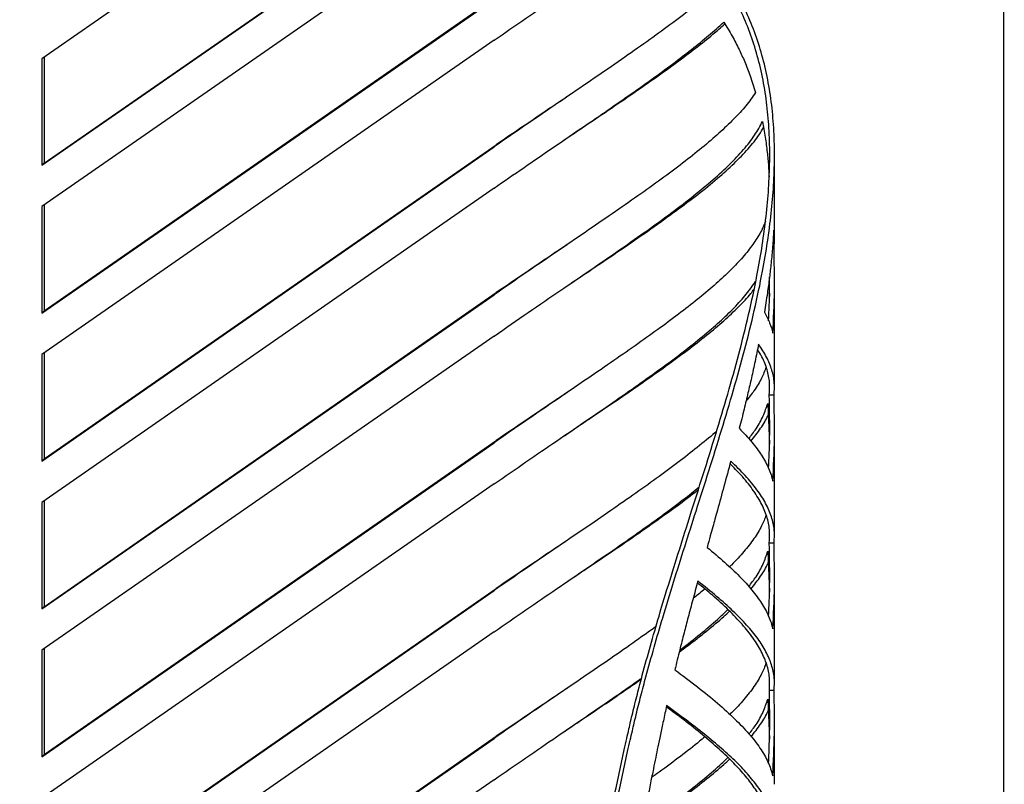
# Model space of a CAD drawing. Header units: millimetres. Extents: x 18 to 3605, y 16 to 2526.
# Tile 17 of 18: x 3192 to 3605, y 1608 to 1929. Entities that reach past the tile are written whole.
import ezdxf

# ---------------------------------------------------------------- set-up
doc = ezdxf.new("R2010")
doc.units = ezdxf.units.MM
doc.header["$LTSCALE"] = 9
doc.layers.add('SCHIZZI', color=9, linetype='Continuous')

msp = doc.modelspace()

# ---------------------------------------------------------------- linework, layer by layer
for p, q in [((3330.44, 2002.28), (3201.45, 1912.69)), ((3201.45, 1867.98), (3376.74, 1989.69)), ((3202.38, 1868.89), (3376.47, 1989.77)), ((3391.23, 1982.46), (3201.45, 1850.64)), ((3202.38, 1806.84), (3392.17, 1938.62)), ((3201.45, 1805.93), (3391.23, 1937.71)), ((3391.23, 1920.41), (3201.45, 1788.59)), ((3201.45, 1912.69), (3201.45, 1867.98)), ((3202.38, 1913.34), (3202.38, 1868.89)), ((3202.38, 1744.79), (3392.17, 1876.57)), ((3420.73, 1878.62), (3423.15, 1880.26)), ((3201.45, 1743.88), (3391.23, 1875.66)), ((3508.96, 1836.68), (3508.96, 1872.43)), ((3202.38, 1868.89), (3201.45, 1867.98)), ((3391.23, 1858.37), (3201.45, 1726.54)), ((3201.45, 1850.64), (3201.45, 1805.93)), ((3202.38, 1851.29), (3202.38, 1806.84)), ((3508.76, 1833.55), (3508.14, 1833.54)), ((3506.58, 1818.97), (3506.84, 1812.93)), ((3508.96, 1803.55), (3508.96, 1820.67)), ((3202.38, 1682.74), (3392.17, 1814.52)), ((3420.73, 1816.56), (3423.16, 1818.2)), ((3201.45, 1681.83), (3391.23, 1813.61)), ((3202.38, 1806.84), (3201.45, 1805.93)), ((3508.86, 1803.55), (3508.85, 1794.16)), ((3391.23, 1796.31), (3201.45, 1664.5)), ((3508.85, 1794.16), (3508.83, 1791.89)), ((3508.96, 1774.63), (3508.96, 1791.89)), ((3201.45, 1788.59), (3201.45, 1743.88)), ((3202.38, 1789.24), (3202.38, 1744.79)), ((3508.76, 1771.5), (3506.76, 1771.46)), ((3506.11, 1768.08), (3506.84, 1750.9)), ((3508.96, 1741.62), (3508.96, 1758.62)), ((3202.38, 1620.69), (3392.17, 1752.47)), ((3420.74, 1754.51), (3423.16, 1756.15)), ((3201.45, 1619.78), (3391.23, 1751.56)), ((3202.38, 1744.79), (3201.45, 1743.88)), ((3508.86, 1741.62), (3508.85, 1732.14)), ((3391.23, 1734.26), (3201.45, 1602.45)), ((3508.85, 1732.14), (3508.83, 1729.84)), ((3508.96, 1712.58), (3508.96, 1729.84)), ((3201.45, 1726.54), (3201.45, 1681.83)), ((3202.38, 1727.19), (3202.38, 1682.74)), ((3508.76, 1709.45), (3506.76, 1709.41)), ((3506.11, 1706.03), (3506.84, 1688.85)), ((3508.96, 1679.57), (3508.96, 1696.57)), ((3202.38, 1558.65), (3392.17, 1690.42)), ((3420.74, 1692.46), (3423.16, 1694.1)), ((3201.45, 1557.73), (3391.23, 1689.51)), ((3202.38, 1682.74), (3201.45, 1681.83)), ((3508.86, 1679.57), (3508.85, 1670.09)), ((3391.23, 1672.21), (3201.45, 1540.4)), ((3508.85, 1670.09), (3508.83, 1667.79)), ((3508.96, 1650.53), (3508.96, 1667.79)), ((3201.45, 1664.5), (3201.45, 1619.78)), ((3202.38, 1665.14), (3202.38, 1620.69)), ((3508.79, 1647.64), (3506.79, 1647.6)), ((3506.11, 1643.98), (3506.82, 1627.2)), ((3508.96, 1617.52), (3508.96, 1635.73)), ((3420.74, 1630.41), (3423.16, 1632.05)), ((3201.45, 1495.69), (3391.23, 1627.46)), ((3202.38, 1496.6), (3392.17, 1628.37)), ((3202.38, 1620.69), (3201.45, 1619.78)), ((3508.86, 1617.52), (3508.85, 1608.24)), ((3391.23, 1610.16), (3201.45, 1478.35))]:
    msp.add_line(p, q)
for points, knots in [([(3445.89, 1622.74), (3446.24, 1624.32), (3446.88, 1627.21), (3447.78, 1631.18), (3448.6, 1634.75), (3449.45, 1638.29), (3450.39, 1642.1), (3451.4, 1646.06), (3452.42, 1650.03), (3454.21, 1656.79), (3456.85, 1666.36), (3460.68, 1679.57), (3464.94, 1693.61), (3469.59, 1708.49), (3474.54, 1724.06), (3479.71, 1740.34), (3484.97, 1757.26), (3489.97, 1774.1), (3494.59, 1790.83), (3498.68, 1807.42), (3501.84, 1822.47), (3504.12, 1835.99), (3505.67, 1847.95), (3506.66, 1859.68), (3507.06, 1871.14), (3506.82, 1882.32), (3505.9, 1893.21), (3504.26, 1903.77), (3501.88, 1913.96), (3498.74, 1923.72), (3494.84, 1932.98), (3490.17, 1941.72), (3484.51, 1950.24), (3477.76, 1958.43), (3471.63, 1964.37), (3467.02, 1968.25), (3464.46, 1970.26), (3461.85, 1972.16), (3458.96, 1974.13), (3456.77, 1975.51), (3455.57, 1976.27)], [0, 0, 0, 0, 0.011952, 0.021938, 0.029958, 0.03891, 0.048624, 0.058643, 0.068619, 0.078434, 0.109228, 0.140026, 0.176679, 0.213312, 0.250005, 0.291664, 0.333411, 0.375063, 0.41663, 0.458233, 0.49999, 0.531416, 0.562693, 0.593868, 0.624993, 0.656119, 0.687295, 0.718571, 0.749999, 0.781274, 0.812498, 0.843723, 0.874997, 0.909975, 0.945226, 0.956304, 0.967065, 0.976002, 0.986814, 1, 1, 1, 1]), ([(3447.32, 1622.02), (3447.68, 1623.6), (3448.33, 1626.5), (3449.23, 1630.47), (3450.06, 1634.04), (3450.92, 1637.59), (3451.87, 1641.41), (3452.88, 1645.37), (3453.92, 1649.35), (3455.72, 1656.12), (3458.39, 1665.7), (3462.26, 1678.93), (3466.55, 1693.01), (3471.25, 1707.91), (3476.24, 1723.53), (3481.46, 1739.84), (3486.77, 1756.81), (3491.82, 1773.71), (3496.47, 1790.49), (3500.61, 1807.14), (3503.79, 1822.25), (3506.1, 1835.82), (3507.66, 1847.84), (3508.66, 1859.62), (3509.06, 1871.13), (3508.82, 1882.37), (3507.89, 1893.31), (3506.24, 1903.94), (3503.84, 1914.19), (3500.67, 1924), (3496.73, 1933.32), (3492.01, 1942.12), (3486.31, 1950.7), (3479.49, 1958.95), (3473.31, 1964.94), (3468.65, 1968.84), (3466.07, 1970.87), (3463.43, 1972.79), (3460.52, 1974.78), (3458.31, 1976.17), (3457.1, 1976.94)], [0, 0, 0, 0, 0.011896, 0.021834, 0.029817, 0.038727, 0.048398, 0.058372, 0.068305, 0.078078, 0.108746, 0.139426, 0.175951, 0.212469, 0.249061, 0.290624, 0.332294, 0.373889, 0.41542, 0.457007, 0.498768, 0.530211, 0.561514, 0.592726, 0.623897, 0.655078, 0.686319, 0.717669, 0.749178, 0.78054, 0.811857, 0.84318, 0.874558, 0.909656, 0.94503, 0.956147, 0.966946, 0.975916, 0.986766, 1, 1, 1, 1]), ([(3423, 1880.16), (3424.77, 1881.35), (3430.41, 1885.14), (3439.27, 1891.11), (3449.55, 1898.11), (3459.1, 1904.76), (3467.94, 1911.11), (3475.96, 1917.15), (3482.76, 1922.55), (3486.47, 1925.84), (3488.11, 1927.29)], [0, 0, 0, 0, 0.063295, 0.20132, 0.339345, 0.47737, 0.615395, 0.75342, 0.891445, 1, 1, 1, 1]), ([(3487.65, 1928.06), (3488.87, 1926.09), (3491.17, 1922.35), (3494.05, 1916.78), (3496.56, 1911.24), (3498.91, 1905.2), (3500.28, 1900.81), (3501.02, 1898.47)], [0, 0, 0, 0, 0.216549, 0.411015, 0.585431, 0.778116, 1, 1, 1, 1]), ([(3421.85, 1896.66), (3420.94, 1896.05), (3415.88, 1892.65), (3406.03, 1886.03), (3396.79, 1879.72), (3392.17, 1876.57)], [0, 0, 0, 0, 0.099297, 0.549649, 1, 1, 1, 1]), ([(3503.95, 1886.36), (3504.35, 1884.16), (3505.12, 1879.91), (3505.9, 1873.67), (3506.43, 1868.15), (3506.61, 1864.68), (3506.69, 1863.17)], [0, 0, 0, 0, 0.292709, 0.566293, 0.811645, 1, 1, 1, 1]), ([(3423.03, 1818.12), (3426.59, 1820.51), (3434.55, 1825.86), (3445.93, 1833.56), (3457.27, 1841.4), (3467.61, 1848.79), (3476.91, 1855.79), (3485.11, 1862.45), (3492.19, 1868.81), (3498.02, 1874.91), (3502.13, 1879.93), (3503.79, 1882.87), (3504.37, 1883.91)], [0, 0, 0, 0, 0.086246, 0.193185, 0.300125, 0.407065, 0.514004, 0.620944, 0.727884, 0.834823, 0.941763, 1, 1, 1, 1]), ([(3505.14, 1844.54), (3505.06, 1844.26), (3504.49, 1842.3), (3502.48, 1838.61), (3499.06, 1833.42), (3494.6, 1828.09), (3489.22, 1822.59), (3482.93, 1816.88), (3475.76, 1810.94), (3467.73, 1804.74), (3458.9, 1798.24), (3449.29, 1791.42), (3438.95, 1784.25), (3427.94, 1776.71), (3416.28, 1768.77), (3404.08, 1760.44), (3395.51, 1754.52), (3391.23, 1751.56)], [0, 0, 0, 0, 0.0118605, 0.0824419, 0.1530233, 0.2236047, 0.2941861, 0.3647675, 0.4353489, 0.5059303, 0.5765117, 0.647093, 0.7176744, 0.7882558, 0.8588372, 0.9294186, 1, 1, 1, 1]), ([(3508.62, 1840.71), (3508.48, 1838.39), (3508.2, 1833.84), (3507.58, 1827.23), (3506.84, 1820.75), (3505.93, 1813.85), (3505.15, 1808.98), (3504.72, 1806.34)], [0, 0, 0, 0, 0.207362, 0.404969, 0.582095, 0.773006, 1, 1, 1, 1]), ([(3421.86, 1834.62), (3420.75, 1833.87), (3415.58, 1830.4), (3405.72, 1823.77), (3396.68, 1817.6), (3392.17, 1814.52)], [0, 0, 0, 0, 0.120286, 0.560143, 1, 1, 1, 1]), ([(3391.23, 1734.26), (3395.74, 1737.37), (3404.75, 1743.6), (3417.54, 1752.33), (3429.72, 1760.64), (3441.19, 1768.5), (3451.89, 1775.96), (3461.78, 1783.04), (3470.79, 1789.77), (3478.89, 1796.19), (3486.03, 1802.33), (3492.16, 1808.23), (3497.28, 1813.85), (3499.8, 1817.44), (3501.03, 1819.2)], [0, 0, 0, 0, 0.083605, 0.167209, 0.250814, 0.334419, 0.418024, 0.501628, 0.585233, 0.668838, 0.752442, 0.836047, 0.919652, 1, 1, 1, 1]), ([(3506.49, 1802.74), (3506.7, 1807.01), (3507, 1813.17), (3506.9, 1819.32), (3506.87, 1821.21)], [0, 0, 0, 0, 0.69321, 1, 1, 1, 1]), ([(3423, 1756.05), (3425.66, 1757.83), (3432.44, 1762.39), (3442.57, 1769.23), (3453.39, 1776.65), (3463.36, 1783.67), (3472.46, 1790.34), (3480.62, 1796.7), (3487.85, 1802.78), (3493.99, 1808.6), (3498.17, 1812.98), (3499.93, 1815.38), (3500.36, 1815.96)], [0, 0, 0, 0, 0.071668, 0.183207, 0.294746, 0.406286, 0.517825, 0.629364, 0.740903, 0.852442, 0.963982, 1, 1, 1, 1]), ([(3502.27, 1792.92), (3501.79, 1790.51), (3500.84, 1785.79), (3499.34, 1778.97), (3497.8, 1772.31), (3496.13, 1765.25), (3494.87, 1760.3), (3494.19, 1757.6)], [0, 0, 0, 0, 0.206263, 0.404239, 0.58168, 0.77238, 1, 1, 1, 1]), ([(3506.76, 1771.46), (3506.88, 1773.24), (3507.11, 1776.81), (3505.97, 1782.19), (3504.26, 1786.79), (3502.46, 1789.67), (3501.82, 1790.69)], [0, 0, 0, 0, 0.28153, 0.563059, 0.844589, 1, 1, 1, 1]), ([(3505.41, 1783.22), (3504.84, 1781.7), (3503.61, 1778.46), (3500.78, 1773.76), (3498.17, 1770.51), (3497.02, 1769.08)], [0, 0, 0, 0, 0.328723, 0.705453, 1, 1, 1, 1]), ([(3421.87, 1772.57), (3420.37, 1771.57), (3414.98, 1767.95), (3405.11, 1761.3), (3396.48, 1755.41), (3392.17, 1752.47)], [0, 0, 0, 0, 0.161163, 0.580581, 1, 1, 1, 1]), ([(3506.49, 1740.81), (3506.67, 1745.04), (3507.12, 1755.25), (3506.89, 1765.47), (3506.76, 1771.46)], [0, 0, 0, 0, 0.414046, 1, 1, 1, 1]), ([(3498.15, 1753.24), (3499.21, 1754.62), (3501.69, 1757.86), (3504.4, 1762.78), (3505.54, 1766.31), (3506.11, 1768.08)], [0, 0, 0, 0, 0.272097, 0.636049, 1, 1, 1, 1]), ([(3499.08, 1752.21), (3500.48, 1754.02), (3503.31, 1757.65), (3505.58, 1761.32), (3506.26, 1763.19), (3506.31, 1763.32)], [0, 0, 0, 0, 0.479218, 0.964088, 1, 1, 1, 1]), ([(3484.69, 1756.47), (3484.68, 1756.46), (3482.61, 1754.51), (3477.59, 1750.41), (3469.61, 1744.1), (3460.64, 1737.45), (3450.87, 1730.48), (3440.31, 1723.13), (3429.02, 1715.4), (3417.04, 1707.24), (3404.48, 1698.67), (3395.65, 1692.56), (3391.23, 1689.51)], [0, 0, 0, 0, 0.000327, 0.111402, 0.222477, 0.333551, 0.444626, 0.555701, 0.666776, 0.77785, 0.888925, 1, 1, 1, 1]), ([(3490.6, 1743.85), (3489.65, 1740.31), (3487.81, 1733.45), (3485.56, 1725.33), (3484, 1719.68), (3483.01, 1716.08), (3481.92, 1712.12), (3481.11, 1709.24), (3480.66, 1707.63)], [0, 0, 0, 0, 0.293356, 0.569054, 0.672607, 0.761112, 0.867014, 1, 1, 1, 1]), ([(3506.76, 1709.41), (3506.87, 1711.27), (3507.11, 1715), (3505.87, 1720.61), (3503.49, 1726.28), (3499.81, 1732.09), (3495.48, 1737.53), (3491.84, 1741.15), (3490.29, 1742.7)], [0, 0, 0, 0, 0.173996, 0.347992, 0.521988, 0.695984, 0.86998, 1, 1, 1, 1]), ([(3391.23, 1672.21), (3395.74, 1675.33), (3404.75, 1681.55), (3417.54, 1690.28), (3429.72, 1698.59), (3441.19, 1706.45), (3451.9, 1713.91), (3461.76, 1720.98), (3470.34, 1727.36), (3475.18, 1731.25), (3477.37, 1733.02)], [0, 0, 0, 0, 0.127669, 0.255338, 0.383006, 0.510675, 0.638344, 0.766013, 0.893682, 1, 1, 1, 1]), ([(3423, 1694), (3425.66, 1695.78), (3432.44, 1700.34), (3442.57, 1707.18), (3453.4, 1714.6), (3463.33, 1721.61), (3471.26, 1727.38), (3475.48, 1730.7), (3477.03, 1731.92)], [0, 0, 0, 0, 0.123062, 0.314592, 0.506122, 0.697652, 0.889182, 1, 1, 1, 1]), ([(3505.43, 1721.21), (3504.86, 1719.69), (3503.64, 1716.44), (3500.51, 1711.35), (3496.24, 1705.88), (3492.71, 1701.93), (3490.34, 1699.72), (3490.06, 1699.46)], [0, 0, 0, 0, 0.218184, 0.46758, 0.716975, 0.96637, 1, 1, 1, 1]), ([(3421.86, 1710.52), (3420.62, 1709.69), (3415.37, 1706.16), (3405.51, 1699.53), (3396.61, 1693.46), (3392.17, 1690.42)], [0, 0, 0, 0, 0.1342616, 0.5671308, 1, 1, 1, 1]), ([(3506.49, 1678.76), (3506.67, 1682.99), (3507.12, 1693.2), (3506.89, 1703.42), (3506.76, 1709.41)], [0, 0, 0, 0, 0.414027, 1, 1, 1, 1]), ([(3498.15, 1691.19), (3499.21, 1692.57), (3501.69, 1695.81), (3504.4, 1700.73), (3505.54, 1704.26), (3506.11, 1706.03)], [0, 0, 0, 0, 0.272117, 0.636059, 1, 1, 1, 1]), ([(3499.08, 1690.16), (3500.48, 1691.97), (3503.31, 1695.6), (3505.58, 1699.27), (3506.26, 1701.14), (3506.31, 1701.27)], [0, 0, 0, 0, 0.479289, 0.964094, 1, 1, 1, 1]), ([(3476.77, 1693.49), (3476.07, 1690.88), (3474.7, 1685.82), (3472.76, 1678.57), (3470.93, 1671.56), (3469.08, 1664.21), (3467.8, 1659.05), (3467.11, 1656.27)], [0, 0, 0, 0, 0.209338, 0.406273, 0.582886, 0.77421, 1, 1, 1, 1]), ([(3506.79, 1647.6), (3506.89, 1649.41), (3507.08, 1653.02), (3505.89, 1658.46), (3503.61, 1663.96), (3500.15, 1669.58), (3495.56, 1675.34), (3489.83, 1681.31), (3483.57, 1687.08), (3478.73, 1691.02), (3476.58, 1692.78)], [0, 0, 0, 0, 0.128095, 0.256191, 0.384286, 0.512381, 0.640477, 0.768572, 0.896667, 1, 1, 1, 1]), ([(3479.7, 1690.19), (3479, 1689.58), (3477.52, 1688.3), (3475.74, 1686.93), (3474.8, 1686.2)], [0, 0, 0, 0, 0.471152, 1, 1, 1, 1]), ([(3468.97, 1663.74), (3470.09, 1664.56), (3474.29, 1667.62), (3480.55, 1672.58), (3486.48, 1677.47), (3489.3, 1680.16), (3490.08, 1680.91)], [0, 0, 0, 0, 0.1331178, 0.4958195, 0.8585213, 1, 1, 1, 1]), ([(3469.16, 1664.51), (3469.66, 1664.88), (3473.17, 1667.51), (3478.8, 1672.07), (3485.11, 1677.39), (3488.25, 1680.47), (3489.4, 1681.59)], [0, 0, 0, 0, 0.059885, 0.424827, 0.789768, 1, 1, 1, 1]), ([(3459.21, 1674.42), (3456.44, 1672.43), (3450.46, 1668.13), (3440.31, 1661.09), (3429.04, 1653.36), (3417.05, 1645.19), (3404.49, 1636.62), (3395.65, 1630.51), (3391.23, 1627.46)], [0, 0, 0, 0, 0.147476, 0.317981, 0.488486, 0.658991, 0.829495, 1, 1, 1, 1]), ([(3505.42, 1659.15), (3504.86, 1657.64), (3503.64, 1654.39), (3500.52, 1649.3), (3496.23, 1643.83), (3492.76, 1639.93), (3490.44, 1637.77), (3490.21, 1637.55)], [0, 0, 0, 0, 0.219298, 0.470298, 0.721298, 0.972298, 1, 1, 1, 1]), ([(3391.23, 1610.16), (3395.74, 1613.28), (3404.75, 1619.51), (3417.54, 1628.23), (3429.74, 1636.54), (3441.14, 1644.38), (3448.95, 1649.78), (3452.69, 1652.47), (3453.16, 1652.8)], [0, 0, 0, 0, 0.194478, 0.388955, 0.583433, 0.777911, 0.972388, 1, 1, 1, 1]), ([(3423, 1631.95), (3425.66, 1633.73), (3432.44, 1638.29), (3442.53, 1645.1), (3449.56, 1649.94), (3453.04, 1652.34)], [0, 0, 0, 0, 0.244964, 0.626231, 1, 1, 1, 1]), ([(3421.86, 1648.47), (3420.62, 1647.64), (3415.38, 1644.12), (3405.52, 1637.48), (3396.62, 1631.41), (3392.17, 1628.37)], [0, 0, 0, 0, 0.1339274, 0.5669637, 1, 1, 1, 1]), ([(3506.45, 1616.92), (3506.64, 1621.2), (3507.11, 1631.42), (3506.91, 1641.65), (3506.79, 1647.6)], [0, 0, 0, 0, 0.417922, 1, 1, 1, 1]), ([(3463.66, 1641.23), (3463.2, 1639.1), (3462.34, 1635.04), (3461.11, 1629.27), (3460.04, 1624.18), (3459.06, 1619.39), (3458.05, 1614.38), (3456.89, 1608.57), (3456.06, 1604.38), (3455.61, 1602.11)], [0, 0, 0, 0, 0.162759, 0.309602, 0.440537, 0.552539, 0.676455, 0.825607, 1, 1, 1, 1]), ([(3498.29, 1629.33), (3499.3, 1630.65), (3501.73, 1633.82), (3504.4, 1638.69), (3505.54, 1642.22), (3506.11, 1643.98)], [0, 0, 0, 0, 0.262664, 0.631332, 1, 1, 1, 1]), ([(3506.76, 1585.31), (3506.87, 1587.02), (3507.11, 1590.45), (3506.11, 1595.6), (3504.14, 1600.81), (3501.11, 1606.11), (3497.05, 1611.53), (3491.99, 1617.12), (3485.94, 1622.9), (3478.92, 1628.93), (3471.51, 1634.84), (3466.04, 1638.9), (3463.55, 1640.75)], [0, 0, 0, 0, 0.101715, 0.203429, 0.305144, 0.406859, 0.508574, 0.610288, 0.712003, 0.813718, 0.915433, 1, 1, 1, 1]), ([(3499.16, 1628.22), (3500.54, 1629.99), (3503.34, 1633.59), (3505.58, 1637.22), (3506.26, 1639.1), (3506.31, 1639.22)], [0, 0, 0, 0, 0.4743536, 0.9636321, 1, 1, 1, 1]), ([(3479.73, 1628.16), (3479.01, 1627.54), (3475.94, 1624.91), (3469.54, 1619.98), (3462.79, 1614.91), (3458.45, 1611.82), (3457.39, 1611.07)], [0, 0, 0, 0, 0.116307, 0.496936, 0.877565, 1, 1, 1, 1]), ([(3462.31, 1597.34), (3465.14, 1599.44), (3471.04, 1603.81), (3478.84, 1610.03), (3485.09, 1615.33), (3488.22, 1618.4), (3489.36, 1619.51)], [0, 0, 0, 0, 0.264641, 0.550784, 0.836927, 1, 1, 1, 1]), ([(3462.67, 1597.08), (3462.85, 1597.21), (3466.36, 1599.68), (3472.41, 1604.17), (3480.6, 1610.55), (3486.47, 1615.41), (3489.28, 1618.09), (3490.06, 1618.84)], [0, 0, 0, 0, 0.015815, 0.306481, 0.597147, 0.887813, 1, 1, 1, 1])]:
    msp.add_open_spline(points, degree=3, knots=knots)
for points in [[(3391.23, 1920.41), (3395.69, 1923.49), (3404.61, 1929.66), (3417.29, 1938.31), (3429.36, 1946.54), (3440.78, 1954.36), (3447.76, 1959.24), (3451.25, 1961.68)], [(3479.89, 1938.49), (3477.26, 1936.34), (3471.99, 1932.05), (3462.86, 1925.21), (3452.89, 1918.04), (3442.05, 1910.48), (3430.41, 1902.49), (3418.02, 1894.05), (3405, 1885.17), (3395.82, 1878.83), (3391.23, 1875.66)], [(3391.23, 1858.37), (3395.41, 1861.26), (3403.78, 1867.05), (3415.7, 1875.19), (3427.12, 1882.97), (3437.92, 1890.36), (3448.09, 1897.4), (3457.56, 1904.11), (3466.31, 1910.5), (3474.27, 1916.61), (3481.49, 1922.48), (3485.6, 1926.2), (3487.65, 1928.06)], [(3501.02, 1898.47), (3499.72, 1896.64), (3497.14, 1892.99), (3491.93, 1887.31), (3485.78, 1881.44), (3478.64, 1875.31), (3470.54, 1868.91), (3461.54, 1862.2), (3451.68, 1855.14), (3441.01, 1847.71), (3429.58, 1839.88), (3417.44, 1831.6), (3404.69, 1822.91), (3395.72, 1816.71), (3391.23, 1813.61)], [(3391.23, 1796.31), (3396.07, 1799.65), (3405.75, 1806.34), (3419.43, 1815.67), (3432.4, 1824.51), (3444.52, 1832.85), (3455.74, 1840.73), (3465.99, 1848.18), (3475.2, 1855.25), (3483.33, 1861.98), (3490.34, 1868.41), (3496.14, 1874.59), (3500.83, 1880.57), (3502.91, 1884.43), (3503.95, 1886.36)], [(3508.76, 1833.55), (3508.87, 1834.74), (3509.09, 1837.13), (3508.78, 1839.52), (3508.62, 1840.71)], [(3508.3, 1797.51), (3508.58, 1803.52), (3509.13, 1815.53), (3508.88, 1827.54), (3508.76, 1833.55)], [(3504.72, 1806.34), (3505.51, 1804.85), (3507.1, 1801.89), (3507.9, 1798.97), (3508.3, 1797.51)], [(3508.76, 1771.5), (3508.87, 1773.26), (3509.11, 1776.78), (3507.98, 1782.08), (3505.86, 1787.43), (3503.47, 1791.09), (3502.27, 1792.92)], [(3508.3, 1735.46), (3508.58, 1741.47), (3509.13, 1753.48), (3508.88, 1765.49), (3508.76, 1771.5)], [(3494.19, 1757.6), (3496.01, 1755.67), (3499.65, 1751.81), (3503.68, 1746.25), (3506.74, 1740.8), (3507.78, 1737.24), (3508.3, 1735.46)], [(3508.76, 1709.45), (3508.87, 1711.29), (3509.11, 1714.97), (3507.86, 1720.49), (3505.45, 1726.1), (3501.75, 1731.82), (3496.93, 1737.69), (3492.71, 1741.8), (3490.6, 1743.85)], [(3480.66, 1707.63), (3483.18, 1705.55), (3488.21, 1701.37), (3494.43, 1695.45), (3499.65, 1689.71), (3503.71, 1684.16), (3506.74, 1678.74), (3507.78, 1675.19), (3508.3, 1673.42)], [(3508.3, 1673.42), (3508.58, 1679.42), (3509.13, 1691.43), (3508.88, 1703.44), (3508.76, 1709.45)], [(3508.79, 1647.64), (3508.89, 1649.42), (3509.08, 1652.99), (3507.88, 1658.35), (3505.58, 1663.78), (3502.09, 1669.32), (3497.46, 1675.01), (3491.68, 1680.9), (3484.89, 1687.02), (3479.48, 1691.33), (3476.77, 1693.49)], [(3467.11, 1656.27), (3470.37, 1653.84), (3476.89, 1649), (3485.22, 1642.2), (3492.44, 1635.68), (3498.4, 1629.44), (3503.06, 1623.42), (3506.5, 1617.55), (3507.67, 1613.72), (3508.26, 1611.81)], [(3508.26, 1611.81), (3508.54, 1617.78), (3509.11, 1629.72), (3508.89, 1641.67), (3508.79, 1647.64)], [(3508.76, 1585.35), (3508.87, 1587.04), (3509.11, 1590.42), (3508.1, 1595.5), (3506.12, 1600.64), (3503.05, 1605.86), (3498.96, 1611.22), (3493.85, 1616.74), (3487.75, 1622.46), (3480.67, 1628.42), (3472.72, 1634.63), (3466.68, 1639.03), (3463.66, 1641.23)], [(3426.68, 1537.92), (3430.02, 1551.98), (3436.68, 1580.11), (3442.82, 1608.53), (3445.89, 1622.74)], [(3427.94, 1537.12), (3431.31, 1551.2), (3438.03, 1579.35), (3444.23, 1607.8), (3447.32, 1622.02)]]:
    msp.add_open_spline(points, degree=3)
at = {"layer": 'SCHIZZI', "color": 7, "true_color": 0xffffff}
msp.add_lwpolyline([(3605.42, 15.52), (3605.25, 2526.48), (18.34, 2526.48), (18.34, 15.52)], close=True, dxfattribs=at)

doc.saveas('drawing.dxf')
